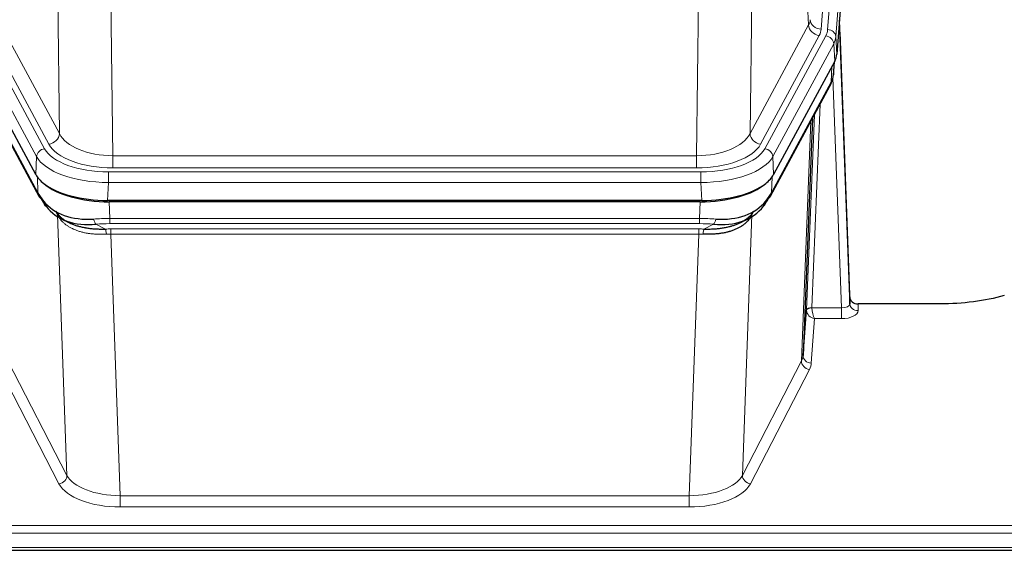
# Model space of a CAD drawing. Header units: inches. Extents: x 0 to 23760, y -13 to 16800.
# Tile 144 of 256: x 6751 to 7109, y 13731 to 13924. Entities that reach past the tile are written whole.
import ezdxf

# ---------------------------------------------------------------- set-up
doc = ezdxf.new("R2010")
doc.units = ezdxf.units.IN
doc.layers.add('1', color=7, linetype='Continuous', true_color=0xffffff)
doc.layers.add('254', color=7, linetype='Continuous', true_color=0xffffff)
doc.styles.add('latin_extended', font='simplex.shx')
doc.dimstyles.get("Standard").update_dxf_attribs({"dimtxt": 0.18, "dimasz": 0.18, "dimexe": 0.18, "dimexo": 0.0625, "dimgap": 0.09, "dimtad": 0, "dimtih": 1, "dimtoh": 1, "dimdec": 4, "dimzin": 0, "dimdsep": 46, "dimtxsty": 'Standard', "dimcen": 0.09, "dimadec": 0, "dimazin": 0, "dimtfac": 1, "dimtdec": 4, "dimtofl": 0, "dimtmove": 0, "dimatfit": 3, "dimfxl": 1, "dimtolj": 1, "dimtzin": 0, "dimarcsym": 0})

# ---------------------------------------------------------------- blocks, each defined once
blk = doc.blocks.new('_U5')
at = {"layer": '254', "color": 3, "linetype": 'Continuous', "lineweight": 13, "transparency": 16777216}
for p, q in [((8914, 13844.79), (8914, 9822.41)), ((1028.02, 13489.8), (1028.02, 9822.41)), ((1168.02, 9862.41), (8774, 9862.41))]:
    blk.add_line(p, q, dxfattribs=at)
at = {"layer": '254', "color": 3, "transparency": 16777216}
for points in [[(1168.02, 9885.74), (1168.02, 9839.07), (1028.02, 9862.41)], [(8774, 9839.07), (8774, 9885.74), (8914, 9862.41)]]:
    blk.add_solid(points, dxfattribs=at)
at = {"layer": 'Defpoints', "color": 0, "transparency": 16777216}
for p in [(8914, 13884.79), (1028.02, 13529.8), (8914, 9862.41)]:
    blk.add_point(p, dxfattribs=at)
at = {"layer": '254', "color": 2, "lineweight": 13, "transparency": 16777216, "insert": (4727.68, 10072.41), "char_height": 140, "attachment_point": 1, "style": 'latin_extended'}
blk.add_mtext('\\A1;7886', dxfattribs=at)

msp = doc.modelspace()

# ---------------------------------------------------------------- linework, layer by layer
at = {"layer": '1', "color": 110, "linetype": 'Continuous', "lineweight": 13}
for p, q in [((7045.038, 13920.134), (7058.148, 14093.494)), ((7055.757, 14093.059), (7042.69, 13920.286)), ((7061.143, 14090.924), (7048.032, 13917.564)), ((7038.117, 13921.803), (7033.766, 13996.055)), ((6765.237, 13882.26), (6764.279, 13957.911)), ((7017.723, 13957.911), (7016.765, 13882.26)), ((6783.711, 13950.721), (6784.68, 13874.225)), ((6997.323, 13874.225), (6998.291, 13950.721)), ((6743.885, 13921.803), (6765.237, 13882.26)), ((7016.765, 13882.26), (7038.117, 13921.803)), ((6737.662, 13917.843), (6759.836, 13876.777)), ((6761.361, 13878.452), (6740.009, 13917.995)), ((7020.641, 13878.452), (7041.993, 13917.995)), ((7022.166, 13876.777), (7044.34, 13917.843)), ((6756.929, 13873.921), (6734.755, 13914.986)), ((7047.247, 13914.986), (7025.073, 13873.921)), ((7047.621, 13908.614), (7047.247, 13914.986)), ((7048.032, 13917.564), (7048.405, 13911.191)), ((7047.136, 13903.688), (7047.491, 13908.372)), ((7046.351, 13901.109), (7046.57, 13906.667)), ((6735.651, 13901.109), (6757.398, 13860.834)), ((7024.604, 13860.834), (7046.351, 13901.109)), ((7050.118, 13818.865), (7046.987, 13902.717)), ((7042.334, 13893.004), (7039.312, 13818.952)), ((7037.314, 13818.186), (7040.207, 13889.064)), ((7035.5, 13799.558), (7038.967, 13886.769)), ((6756.636, 13867.399), (6756.929, 13873.921)), ((6784.68, 13869.811), (6784.68, 13874.225)), ((6784.68, 13874.225), (6997.323, 13874.225)), ((6997.323, 13869.811), (6997.323, 13874.225)), ((7025.073, 13873.921), (7025.366, 13867.399)), ((6783.091, 13868.387), (6998.911, 13868.387)), ((6783.091, 13864.482), (6783.091, 13868.387)), ((6997.323, 13869.811), (6784.68, 13869.811)), ((6998.911, 13864.482), (6998.911, 13868.387)), ((6757.398, 13860.834), (6757.222, 13866.469)), ((6783.091, 13864.482), (6782.798, 13857.961)), ((6998.911, 13864.482), (6783.091, 13864.482)), ((6999.204, 13857.961), (6998.911, 13864.482)), ((7024.78, 13866.469), (7024.604, 13860.834)), ((6783.389, 13857.479), (6783.58, 13851.388)), ((6998.422, 13851.388), (6998.613, 13857.479)), ((6764.53, 13852.675), (6763.801, 13854.025)), ((7018.201, 13854.025), (7017.472, 13852.675)), ((6767.987, 13757.943), (6764.53, 13852.675)), ((6783.58, 13849.523), (6783.58, 13851.388)), ((6783.58, 13851.388), (6998.422, 13851.388)), ((6998.422, 13849.523), (6998.422, 13851.388)), ((7017.472, 13852.675), (7014.015, 13757.943)), ((6778.556, 13849.294), (6782.01, 13847.549)), ((6998.422, 13849.523), (6783.58, 13849.523)), ((6783.922, 13845.715), (6783.922, 13847.58)), ((6783.922, 13847.58), (6998.08, 13847.58)), ((6998.08, 13845.715), (6998.08, 13847.58)), ((6999.993, 13847.549), (7003.446, 13849.294)), ((6998.08, 13845.715), (6783.922, 13845.715)), ((6783.922, 13845.715), (6787.396, 13750.539)), ((6994.606, 13750.539), (6998.08, 13845.715)), ((7039.313, 13818.865), (7050.118, 13818.865)), ((7050.118, 13818.865), (7050.118, 13814.95)), ((7056.098, 13820.312), (7056.109, 13817.864)), ((7040.276, 13814.95), (7039.082, 13798.801)), ((7050.118, 13814.95), (7040.276, 13814.95)), ((6746.502, 13799.558), (6767.987, 13757.943)), ((7014.015, 13757.943), (7035.5, 13799.558)), ((6765.079, 13754.88), (6743.594, 13796.495)), ((7038.408, 13796.495), (7016.923, 13754.88)), ((6787.396, 13750.539), (6787.396, 13746.438)), ((6787.396, 13750.539), (6994.606, 13750.539)), ((6994.606, 13750.539), (6994.606, 13746.438)), ((6994.606, 13746.438), (6787.396, 13746.438)), ((6613.001, 13739.677), (7170.001, 13739.677)), ((6613.001, 13736.943), (7170.001, 13736.943)), ((6613.001, 13731.695), (7170.001, 13731.695))]:
    msp.add_line(p, q, dxfattribs=at)
at = {"layer": '1', "color": 2, "linetype": 'Continuous', "lineweight": 25}
for p, q in [((7061.523, 14084.645), (7048.405, 13911.191)), ((7053.1, 13822.934), (7049.342, 13923.572)), ((7049.422, 13919.179), (7053.11, 13820.397)), ((6756.636, 13867.399), (6734.381, 13908.614)), ((7047.621, 13908.614), (7025.366, 13867.399)), ((7047.13, 13903.575), (7047.493, 13908.377)), ((7047.307, 13908.032), (7047.136, 13903.688)), ((7047.13, 13903.575), (7047.136, 13903.688)), ((6736.01, 13899.779), (6757.757, 13859.504)), ((7024.245, 13859.504), (7045.992, 13899.779)), ((7039.513, 13887.779), (7036.085, 13801.568)), ((6999.204, 13857.961), (6782.798, 13857.961)), ((6998.613, 13857.479), (6783.389, 13857.479)), ((6765.899, 13851.327), (6768.642, 13849.941)), ((7013.31, 13849.916), (7016.103, 13851.327)), ((7053.11, 13820.397), (7053.1, 13822.934)), ((7036.085, 13801.568), (7037.314, 13818.186)), ((7086.001, 13820.312), (7056.098, 13820.312)), ((6613.001, 13730.68), (7170.001, 13730.68))]:
    msp.add_line(p, q, dxfattribs=at)
at = {"layer": '1', "color": 110, "linetype": 'Continuous', "lineweight": 13}
for centre, major_axis, ratio, start_param, end_param in [((7018.672, 13924.224), (-20.038, 0.241), 0.4621297, 2.903225, 3.1123764), ((7041.993, 13921.543), (3.52, -1.9), 0.8606628, 3.6289862, 5.1474227), ((7042.69, 13923.834), (3.989, -0.302), 0.8864705, 3.2608937, 4.7793301), ((7049.422, 13917.026), (-0.214, 6.443), 0.0117452, 5.0526437, 5.774114), ((7018.672, 13920.676), (-24.033, 0.005), 0.4611335, 2.8976848, 3.1068362), ((7021.02, 13920.524), (-24.033, 0.005), 0.4611335, 2.8976848, 3.1068362), ((7044.34, 13915.181), (2.64, -1.425), 0.8606628, 0.4873936, 2.00583), ((7045.038, 13917.473), (2.991, -0.226), 0.8864705, 0.119301, 1.6377375), ((7046.424, 13919.088), (2.998, 0.112), 0.4302668, 5.7021495, 6.2671208), ((7021.02, 13917.863), (27.028, 0.171), 0.4605351, 6.0362132, 6.2453646), ((7042.472, 13901.679), (3.52, -1.9), 0.8606628, 0.0000039, 0.4001271), ((7019.342, 13883.9), (27.538, 20.422), 0.1820484, 5.9117296, 5.9437098), ((6761.361, 13882), (3.52, 1.9), 0.8606628, 4.2773553, 5.7957917), ((6784.6, 13884.832), (-20.002, 0.126), 0.5302672, 0.2567917, 1.5781041), ((6997.402, 13884.832), (20.002, 0.126), 0.5302672, 4.7050812, 6.0263936), ((7020.641, 13882), (-3.52, 1.9), 0.8606628, 0.4873936, 2.00583), ((6784.6, 13881.284), (-24.002, 0.049), 0.477994, 0.2537759, 1.5750883), ((6997.402, 13881.284), (24.002, 0.049), 0.477994, 4.708097, 6.0294094), ((6759.836, 13874.116), (2.64, 1.425), 0.8606628, 1.1357626, 2.6541991), ((6783.142, 13879.485), (24.02, 0.03), 0.4619935, 3.3853572, 4.7096668), ((6998.86, 13879.485), (-24.02, 0.03), 0.4619935, 1.5735185, 2.8978281), ((7022.166, 13874.116), (2.64, -1.425), 0.8606628, 0.4873936, 2.00583), ((6783.142, 13876.824), (-27.018, 0.111), 0.4567867, 0.246464, 1.5707737), ((6998.86, 13876.824), (27.018, 0.111), 0.4567867, 4.7124116, 6.0367213), ((6761.277, 13861.404), (3.52, 1.9), 0.8606628, 2.7414655, 3.1415888), ((7020.725, 13861.404), (3.52, -1.9), 0.8606628, 0.0000039, 0.4001271), ((6760.652, 13852.089), (-3.52, -1.9), 0.8606628, 2.7458289, 3.0340689), ((7020.847, 13851.232), (-3.388, 2.127), 0.8041825, 0.0003682, 0.4514336), ((7021.35, 13852.089), (-3.52, 1.9), 0.8606628, 0.0781377, 0.3957638), ((6784.717, 13833.787), (-20.65, 20.761), 0.1023506, 0.3377039, 0.4127218), ((6784.23, 13843.954), (-27.015, 0.091), 0.2751837, 4.7373543, 4.9581852), ((6778.556, 13853.13), (-0.368, 3.983), 0.2964475, 2.0527062, 2.8396422), ((6997.772, 13843.954), (27.015, 0.091), 0.2751837, 1.3250001, 1.545831), ((7003.446, 13853.13), (-0.368, -3.983), 0.2964475, 0.3019504, 1.0888865), ((6997.285, 13833.787), (20.65, 20.761), 0.1023506, 5.8704634, 5.9454814), ((6784.23, 13840.119), (-23.017, 0.318), 0.4083138, 4.7462544, 4.9670852), ((6784.712, 13837.768), (-24.025, 0.387), 0.4081205, 4.7518285, 4.8316761), ((6782.01, 13843.714), (0.131, -3.998), 0.1099517, 2.0830946, 2.8518059), ((6997.29, 13837.768), (24.025, 0.387), 0.4081206, 1.4515092, 1.5313568), ((6997.772, 13840.119), (23.017, 0.318), 0.4083138, 1.3161001, 1.5369309), ((6999.993, 13843.714), (0.131, 3.998), 0.1099517, 0.2897867, 1.0584981), ((6784.712, 13833.933), (-20.023, 0.877), 0.5868265, 4.777515, 4.8573626), ((6997.29, 13833.933), (20.023, 0.877), 0.5868264, 1.4258228, 1.5056703), ((7040.311, 13818.059), (-2.996, 0.15), 0.8842152, 0.0089586, 0.1047241), ((7039.312, 13818.091), (1.998, -0.082), 0.4302193, 1.5883537, 3.1255299), ((7039.313, 13818.004), (-1.996, -0.13), 0.4297663, 4.6843512, 6.2157251), ((7040.276, 13817.574), (-2.669, 1.608), 0.8008031, 0.5106166, 2.0203264), ((7040.311, 13818.92), (1.001, 0.011), 0.903667, 3.0949665, 3.1907319), ((7040.276, 13817.574), (-0.506, 2.997), 0.2740591, 1.0794715, 2.5891813), ((7050.105, 13820.488), (-3.004, 0.138), 0.5390598, 1.5996723, 3.1704686), ((7050.105, 13817.864), (-6.003, 0.008), 0.4854373, 1.5734916, 3.1442879), ((7056.109, 13820.488), (-3, -0.013), 0.8746179, 0.0299147, 1.5670846), ((7038.408, 13799.118), (2.666, -1.376), 0.8484453, 3.5215353, 5.1252561), ((7016.083, 13801.823), (20.016, 0.121), 0.4848834, 6.0350943, 6.2444185), ((7039.082, 13801.425), (2.992, -0.221), 0.8740585, 3.1714428, 4.7769181), ((7016.083, 13799.199), (23.014, 0.002), 0.4845187, 6.038018, 6.2473422), ((6765.079, 13757.504), (-2.666, -1.376), 0.8484453, 1.1579292, 2.76165), ((6787.402, 13760.213), (-20.013, 0.104), 0.483363, 0.2476114, 1.5729934), ((6994.6, 13760.213), (20.013, 0.104), 0.483363, 4.7101919, 6.0355739), ((7016.923, 13757.504), (2.666, -1.376), 0.8484453, 3.5215353, 5.1252561), ((6787.402, 13757.589), (23.012, 0.004), 0.4845836, 3.3866449, 4.7120269), ((6994.6, 13757.589), (-23.012, 0.004), 0.4845836, 1.5711584, 2.8965404)]:
    msp.add_ellipse(centre, major_axis=major_axis, ratio=ratio, start_param=start_param, end_param=end_param, dxfattribs=at)
at = {"layer": '1', "color": 2, "linetype": 'Continuous', "lineweight": 25}
for centre, major_axis, ratio, start_param, end_param in [((7021.385, 13911.63), (-27.037, 0.006), 0.4611335, 2.8976848, 3.1068362), ((7019.342, 13883.9), (27.174, 22.247), 0.2659534, 6.0029101, 6.0348903), ((7042.638, 13902), (3.584, -1.776), 0.8816114, 6.2824956, 6.6531678), ((7020.492, 13913.176), (-26.161, 11.46), 0.4493681, 3.1218709, 3.267222), ((6782.856, 13870.445), (27.023, 0.034), 0.4619935, 3.3853572, 3.670307), ((6782.856, 13870.445), (27.023, 0.034), 0.4619935, 3.670307, 4.7096668), ((6783.415, 13869.954), (27.01, 0.015), 0.4618579, 3.6271853, 4.7111791), ((6998.587, 13869.954), (-27.01, 0.015), 0.4618579, 1.5720062, 2.656), ((6999.146, 13870.445), (-27.023, 0.034), 0.4619935, 1.5735185, 2.6128783), ((6999.146, 13870.445), (-27.023, 0.034), 0.4619935, 2.6128783, 2.8978281), ((6784.23, 13843.954), (-27.355, 20.182), 0.1876908, 0.3765826, 0.5974134), ((6997.772, 13843.954), (27.355, 20.182), 0.1876908, 5.6857719, 5.9066027), ((6761.277, 13861.404), (3.52, 1.9), 0.8606628, 3.1415888, 3.5094104), ((6781.534, 13841.092), (-23.434, 19.972), 0.1471226, 0.3626514, 0.5834823), ((6763.054, 13858.722), (3.195, 2.407), 0.6715965, 2.6043549, 3.391291), ((6783.327, 13872.772), (25.329, 12.681), 0.6929209, 3.2824386, 4.1662755), ((6998.675, 13872.772), (-25.329, 12.681), 0.6929209, 2.1169098, 3.0007467), ((7000.469, 13841.092), (23.434, 19.972), 0.1471226, 5.6997031, 5.9205339), ((7018.948, 13858.722), (3.195, -2.407), 0.6715965, 6.033487, 6.820423), ((7020.725, 13861.404), (3.52, -1.9), 0.8606628, 5.9153676, 6.2831892), ((6783.327, 13872.772), (23.359, 16.381), 0.7286412, 3.1732971, 4.057134), ((6761.155, 13851.232), (-3.388, -2.127), 0.8041825, 2.6901591, 3.3164277), ((6998.675, 13872.772), (-23.359, 16.381), 0.7286412, 2.2260513, 3.1098882), ((7020.847, 13851.232), (-3.388, 2.127), 0.8041825, 6.1083502, 6.2835535), ((7056.098, 13823.025), (-3, 0.002), 0.9042699, 0.0343167, 1.5714866)]:
    msp.add_ellipse(centre, major_axis=major_axis, ratio=ratio, start_param=start_param, end_param=end_param, dxfattribs=at)
msp.add_open_spline([(7045.992, 13899.779), (7046.113, 13900.002), (7046.223, 13900.224)], degree=2, dxfattribs=at)
for points, knots in [([(6763.851, 13854.094), (6763.997, 13853.847), (6764.161, 13853.6), (6764.525, 13853.113), (6764.726, 13852.871), (6765, 13852.574), (6765.056, 13852.515), (6765.171, 13852.397), (6765.229, 13852.338), (6765.406, 13852.163), (6765.529, 13852.048), (6765.909, 13851.708), (6766.178, 13851.488), (6766.749, 13851.061), (6767.05, 13850.855), (6767.684, 13850.457), (6768.018, 13850.265), (6768.542, 13849.99), (6768.721, 13849.9), (6768.996, 13849.768), (6769.089, 13849.725), (6769.229, 13849.661), (6769.276, 13849.639), (6769.371, 13849.597), (6769.798, 13849.408), (6770.239, 13849.233), (6771.046, 13848.943), (6771.875, 13848.674), (6772.747, 13848.445), (6773.642, 13848.238), (6774.1, 13848.144), (6774.686, 13848.04), (6774.804, 13848.019), (6775.042, 13847.98), (6775.161, 13847.961), (6775.521, 13847.906), (6775.761, 13847.872), (6776.486, 13847.779), (6776.974, 13847.727), (6777.958, 13847.643), (6778.454, 13847.611), (6779.455, 13847.564), (6779.96, 13847.55), (6780.978, 13847.538), (6781.492, 13847.54), (6782.01, 13847.549)], [0, 0, 0, 0, 0.0625, 0.0625, 0.125, 0.125, 0.140625, 0.140625, 0.15625, 0.15625, 0.1875, 0.1875, 0.25, 0.25, 0.3125, 0.3125, 0.375, 0.375, 0.40625, 0.40625, 0.421875, 0.421875, 0.4296875, 0.4296875, 0.4375, 0.5, 0.5, 0.5625, 0.625, 0.625, 0.6875, 0.6875, 0.703125, 0.703125, 0.71875, 0.71875, 0.75, 0.75, 0.8125, 0.8125, 0.875, 0.875, 0.9375, 0.9375, 1, 1, 1, 1]), ([(6999.993, 13847.549), (7000.511, 13847.54), (7001.026, 13847.538), (7002.051, 13847.55), (7002.561, 13847.565), (7003.196, 13847.595), (7003.322, 13847.601), (7003.576, 13847.615), (7003.702, 13847.623), (7004.078, 13847.648), (7004.328, 13847.667), (7005.069, 13847.731), (7005.556, 13847.784), (7006.515, 13847.908), (7006.987, 13847.981), (7007.916, 13848.147), (7008.372, 13848.24), (7009.046, 13848.397), (7009.269, 13848.452), (7009.6, 13848.539), (7009.709, 13848.569), (7009.873, 13848.614), (7009.928, 13848.63), (7010.036, 13848.661), (7010.523, 13848.802), (7010.991, 13848.955), (7011.797, 13849.246), (7012.575, 13849.557), (7013.298, 13849.904), (7013.993, 13850.27), (7014.327, 13850.463), (7014.728, 13850.714), (7014.807, 13850.765), (7014.963, 13850.868), (7015.041, 13850.92), (7015.269, 13851.077), (7015.417, 13851.183), (7015.847, 13851.506), (7016.115, 13851.727), (7016.617, 13852.178), (7016.85, 13852.409), (7017.282, 13852.878), (7017.48, 13853.117), (7017.842, 13853.601), (7018.006, 13853.847), (7018.151, 13854.094)], [0, 0, 0, 0, 0.0625, 0.0625, 0.125, 0.125, 0.140625, 0.140625, 0.15625, 0.15625, 0.1875, 0.1875, 0.25, 0.25, 0.3125, 0.3125, 0.375, 0.375, 0.40625, 0.40625, 0.421875, 0.421875, 0.4296875, 0.4296875, 0.4375, 0.5, 0.5, 0.5625, 0.625, 0.625, 0.6875, 0.6875, 0.703125, 0.703125, 0.71875, 0.71875, 0.75, 0.75, 0.8125, 0.8125, 0.875, 0.875, 0.9375, 0.9375, 1, 1, 1, 1]), ([(7017.053, 13851.957), (7016.897, 13851.705), (7016.725, 13851.456), (7016.35, 13850.966), (7016.147, 13850.725), (7015.709, 13850.254), (7015.474, 13850.023), (7014.974, 13849.573), (7014.709, 13849.354), (7014.286, 13849.035), (7014.142, 13848.93), (7013.919, 13848.776), (7013.843, 13848.725), (7013.691, 13848.624), (7013.614, 13848.574), (7013.225, 13848.328), (7012.903, 13848.14), (7012.233, 13847.785), (7011.539, 13847.448), (7010.797, 13847.151), (7010.032, 13846.874), (7009.637, 13846.745), (7009.179, 13846.612), (7009.128, 13846.597), (7009.026, 13846.568), (7008.974, 13846.554), (7008.819, 13846.511), (7008.508, 13846.429), (7008.193, 13846.352), (7007.558, 13846.208), (7007.128, 13846.123), (7006.254, 13845.975), (7005.81, 13845.912), (7004.908, 13845.806), (7004.45, 13845.763), (7003.753, 13845.714), (7003.519, 13845.7), (7003.165, 13845.683), (7003.047, 13845.678), (7002.809, 13845.669), (7002.69, 13845.665), (7002.094, 13845.648), (7001.614, 13845.644), (7000.648, 13845.653), (7000.163, 13845.666), (6999.674, 13845.686)], [0, 0, 0, 0, 0.0625, 0.0625, 0.125, 0.125, 0.1875, 0.1875, 0.25, 0.25, 0.28125, 0.28125, 0.296875, 0.296875, 0.3125, 0.3125, 0.375, 0.375, 0.4375, 0.5, 0.5, 0.5625, 0.5625, 0.5703125, 0.5703125, 0.578125, 0.578125, 0.59375, 0.625, 0.625, 0.6875, 0.6875, 0.75, 0.75, 0.8125, 0.8125, 0.84375, 0.84375, 0.859375, 0.859375, 0.875, 0.875, 0.9375, 0.9375, 1, 1, 1, 1]), ([(7109.38, 13823.353), (7105.847, 13822.363), (7102.045, 13821.598), (7094.162, 13820.573), (7090.082, 13820.312), (7086.001, 13820.312)], [0, 0, 0, 0, 0.5, 0.5, 1, 1, 1, 1])]:
    msp.add_open_spline(points, degree=3, knots=knots, dxfattribs=at)
at = {"layer": '1', "color": 110, "linetype": 'Continuous', "lineweight": 13}
msp.add_open_spline([(6782.328, 13845.686), (6781.84, 13845.666), (6781.356, 13845.653), (6780.396, 13845.644), (6779.921, 13845.648), (6778.978, 13845.674), (6778.512, 13845.696), (6777.586, 13845.76), (6777.128, 13845.803), (6776.446, 13845.882), (6776.22, 13845.911), (6775.883, 13845.959), (6775.77, 13845.976), (6775.547, 13846.01), (6775.436, 13846.028), (6774.885, 13846.121), (6774.453, 13846.206), (6773.61, 13846.397), (6772.786, 13846.609), (6772, 13846.864), (6771.233, 13847.14), (6770.86, 13847.289), (6770.451, 13847.469), (6770.405, 13847.489), (6770.315, 13847.53), (6770.27, 13847.55), (6770.136, 13847.612), (6769.87, 13847.738), (6769.612, 13847.869), (6769.107, 13848.136), (6768.785, 13848.323), (6768.168, 13848.713), (6767.874, 13848.917), (6767.313, 13849.338), (6767.047, 13849.557), (6766.669, 13849.895), (6766.547, 13850.01), (6766.369, 13850.185), (6766.31, 13850.243), (6766.195, 13850.362), (6766.138, 13850.421), (6765.861, 13850.719), (6765.655, 13850.962), (6765.277, 13851.455), (6765.105, 13851.705), (6764.949, 13851.957)], degree=3, knots=[0, 0, 0, 0, 0.0625, 0.0625, 0.125, 0.125, 0.1875, 0.1875, 0.25, 0.25, 0.28125, 0.28125, 0.296875, 0.296875, 0.3125, 0.3125, 0.375, 0.375, 0.4375, 0.5, 0.5, 0.5625, 0.5625, 0.5703125, 0.5703125, 0.578125, 0.578125, 0.59375, 0.625, 0.625, 0.6875, 0.6875, 0.75, 0.75, 0.8125, 0.8125, 0.84375, 0.84375, 0.859375, 0.859375, 0.875, 0.875, 0.9375, 0.9375, 1, 1, 1, 1], dxfattribs=at)

# ---------------------------------------------------------------- dimensions: what is measured, and where the dimension line sits
at = {"layer": '254', "color": 2, "linetype": 'Continuous', "lineweight": 13}
dim = msp.add_linear_dim(base=(8914.001, 9862.408), p1=(1028.021, 13529.802), p2=(8914.001, 13884.794), dimstyle='Standard', override={"dimscale": 40, "dimtxt": 3.5, "dimasz": 3.5, "dimexe": 1, "dimexo": 1, "dimgap": 1.75, "dimtad": 1, "dimtih": 1, "dimtoh": 0, "dimdec": 0, "dimlfac": 1, "dimzin": 8, "dimdsep": 46, "dimlunit": 2, "dimtxsty": 'latin_extended', "dimsah": 1, "dimse1": 0, "dimse2": 0, "dimsd1": 0, "dimsd2": 0, "dimclrd": 3, "dimclre": 3, "dimclrt": 2, "dimtol": 0, "dimtm": -0.1, "dimtfac": 0.714286, "dimtdec": 3, "dimtofl": 1, "dimtmove": 0, "dimtzin": 8, "dimlwd": 13, "dimlwe": 13}, dxfattribs=at)
dim.commit()
dim.dimension.update_dxf_attribs({"geometry": '_U5', "text_midpoint": (4971.011, 9862.408), "dimtype": 160})

doc.saveas('drawing.dxf')
